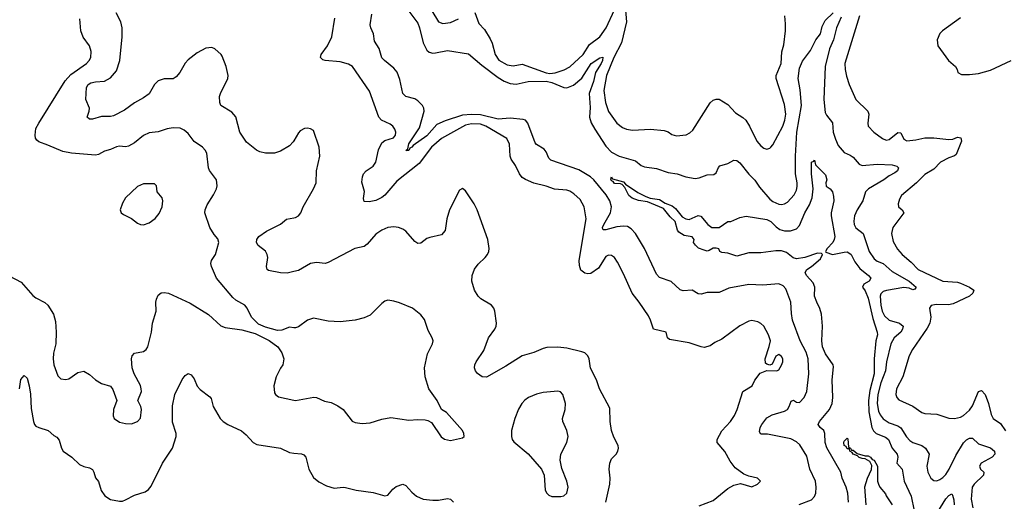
# Model space of a CAD drawing. Header units: inches. Extents: x 1173000 to 1307049, y 522583 to 678455.
# Tile 92 of 256: x 1208161 to 1214763, y 561895 to 565124. Entities that reach past the tile are written whole.
import ezdxf

# ---------------------------------------------------------------- set-up
doc = ezdxf.new("R2010")
doc.units = ezdxf.units.IN
doc.header["$MEASUREMENT"] = 0
doc.layers.add('B2506', color=7, linetype='Continuous')
doc.layers.add('B2516', color=7, linetype='Continuous')

msp = doc.modelspace()

# ---------------------------------------------------------------- linework, layer by layer
at = {"layer": 'B2506', "color": 5}
for points, elevation in [([(1210000, 564312.9), (1209995.4, 564304.6), (1209970, 564278.9), (1209910, 564243.1), (1209870, 564228.7), (1209810, 564228.5), (1209770, 564237.7), (1209748.7, 564248.7), (1209682.2, 564302.2), (1209636.9, 564370), (1209610, 564474), (1209583.6, 564503.6), (1209510, 564549.6), (1209502, 564570), (1209501.7, 564610), (1209507.1, 564630), (1209556.2, 564730), (1209559.5, 564750), (1209545.6, 564810), (1209518.7, 564878.7), (1209512.7, 564890), (1209470, 564929.3), (1209450, 564937.6), (1209410, 564934), (1209350, 564901.2), (1209290, 564855.1), (1209270, 564832.3), (1209234.9, 564770), (1209210, 564741.3), (1209190, 564726.9), (1209130, 564727.4), (1209090, 564715.1), (1209065.8, 564690), (1209030, 564627.6), (1208990, 564599.3), (1208930, 564565.8), (1208863.2, 564516.8), (1208790, 564479.3), (1208770, 564474.7), (1208710, 564474.5), (1208650, 564458), (1208630, 564457.2), (1208614.3, 564470), (1208627.1, 564510), (1208628.2, 564530), (1208603.5, 564590), (1208609.1, 564670), (1208620.2, 564690), (1208638, 564702), (1208670, 564708.6), (1208730, 564711.4), (1208770, 564733.4), (1208810, 564781.5), (1208832.1, 564850), (1208847.3, 565010), (1208847.4, 565070), (1208839.3, 565110), (1208808.3, 565170)], 820), ([(1210000, 563058.6), (1209970, 563062.7), (1209918, 563042), (1209890, 563040.7), (1209810, 563061.6), (1209763.1, 563083.1), (1209714.7, 563130), (1209686.3, 563190), (1209671.3, 563210), (1209610, 563242.9), (1209590, 563260.7), (1209481.6, 563390), (1209446, 563470), (1209443.6, 563490), (1209447.3, 563510), (1209474.5, 563550), (1209495.1, 563630), (1209490, 563655.3), (1209464.8, 563684.8), (1209436, 563730), (1209402, 563830), (1209403.5, 563850), (1209417, 563883), (1209460.5, 563950), (1209480.5, 563990), (1209485.6, 564010), (1209481.6, 564050), (1209433, 564113), (1209427.1, 564130), (1209415.6, 564230), (1209405.1, 564250), (1209386.6, 564270), (1209330, 564308), (1209290, 564360.7), (1209264.6, 564384.6), (1209236.9, 564396.9), (1209190, 564399.1), (1209150, 564393.5), (1209090, 564373.3), (1209030, 564364.7), (1208990, 564348.2), (1208930, 564298.3), (1208890, 564277.2), (1208870, 564272.6), (1208830, 564275.1), (1208810, 564271.5), (1208770, 564253.6), (1208730, 564243.6), (1208690, 564220.9), (1208670, 564215.6), (1208508.7, 564228.7), (1208450, 564239.7), (1208350, 564283.6), (1208290, 564304.5), (1208276.6, 564316.6), (1208267.6, 564330), (1208264.2, 564350), (1208270, 564394), (1208288.3, 564430), (1208465.8, 564714.2), (1208504.1, 564755.9), (1208607.8, 564830), (1208626.3, 564850), (1208636.9, 564870), (1208639.7, 564910), (1208629.7, 564949.7), (1208586.1, 565006.1), (1208571.1, 565050), (1208563.5, 565130)], 840), ([(1210000, 563436.1), (1209954.4, 563425.6), (1209910, 563426), (1209830, 563442), (1209820.9, 563450), (1209816.2, 563470), (1209824.2, 563530), (1209820.5, 563550), (1209810, 563571.8), (1209759.3, 563610), (1209749.6, 563630), (1209750, 563651.3), (1209764, 563670), (1209814.9, 563705.1), (1209910, 563753.4), (1209950, 563786), (1210000, 563796.3)], 820), ([(1208090, 563406.8), (1208170, 563364.9), (1208250, 563274.4), (1208270, 563258.4), (1208330, 563228.2), (1208350.3, 563210), (1208387.6, 563150), (1208401.2, 563101.2), (1208405.6, 563030), (1208404.2, 562950), (1208388.1, 562888.1), (1208385.5, 562850), (1208390.4, 562810), (1208415.8, 562735.8), (1208436.7, 562716.7), (1208470, 562712.4), (1208490, 562716.4), (1208550, 562757.6), (1208590, 562768.2), (1208630, 562746), (1208670, 562710.4), (1208710, 562684.4), (1208770, 562666.8), (1208784.7, 562644.7), (1208813, 562570), (1208790.4, 562510), (1208787, 562467), (1208794.8, 562450), (1208830, 562426.4), (1208870, 562416.3), (1208910, 562414.8), (1208950, 562430.8), (1208970, 562452), (1208978, 562510), (1208973.3, 562530), (1208954, 562570), (1208976.9, 562630), (1208975.8, 562650), (1208970.8, 562670.8), (1208929.4, 562750), (1208916, 562790), (1208909.6, 562850), (1208915.1, 562870), (1208930, 562887.3), (1208990, 562898.4), (1209010, 562913.4), (1209020.5, 562930), (1209044.7, 563030), (1209051.6, 563090), (1209076.9, 563170), (1209073.6, 563230), (1209077.6, 563250), (1209090, 563276.3), (1209110, 563292.4), (1209130, 563295.8), (1209158.8, 563290), (1209303.6, 563223.6), (1209426.8, 563146.8), (1209510.3, 563070.3), (1209539.5, 563059.5), (1209650, 563045.5), (1209738.9, 563018.9), (1209832.9, 562972.9), (1209891.7, 562931.7), (1209919.1, 562890), (1209931, 562850), (1209926, 562810), (1209910, 562788), (1209880.7, 562730), (1209864.9, 562670), (1209870, 562622), (1209876, 562610), (1209895.9, 562595.9), (1210000, 562572.6)], 840), ([(1208159.8, 562650), (1208168.4, 562711.6), (1208190, 562738), (1208210, 562721.1), (1208225.1, 562670), (1208234.1, 562614.1), (1208237.5, 562517.5), (1208252.6, 562430), (1208260.9, 562410), (1208270, 562399.5), (1208290, 562388.9), (1208350.7, 562370), (1208390, 562336.3), (1208410, 562324.9), (1208424.8, 562304.8), (1208442, 562250), (1208452, 562232), (1208510.4, 562190), (1208561.3, 562141.3), (1208590, 562128.5), (1208630, 562119.3), (1208648.5, 562108.5), (1208659.1, 562090), (1208670, 562051.3), (1208688.5, 562028.5), (1208706.3, 561966.3), (1208731.8, 561931.8), (1208770, 561906.4), (1208830, 561895.3), (1208850, 561896.5), (1208870, 561904.6), (1208930, 561936.9), (1209001.6, 561958.4), (1209025.4, 561974.6), (1209043.3, 561996.7), (1209118.9, 562150), (1209184.7, 562250), (1209210.6, 562330), (1209209.8, 562350), (1209186.2, 562426.2), (1209185.2, 562534.8), (1209202, 562610), (1209250, 562710.8), (1209270, 562737.3), (1209290, 562750.7), (1209310, 562742), (1209330, 562716.3), (1209350, 562667.3), (1209370, 562644), (1209436.4, 562596.4), (1209443.8, 562583.8), (1209457.6, 562530), (1209505.5, 562450), (1209526, 562430), (1209557, 562410), (1209647.7, 562367.7), (1209680.3, 562340.3), (1209725.7, 562290), (1209750, 562275.3), (1209910.2, 562250.2), (1209970, 562221.3), (1210000, 562218.4)], 820)]:
    msp.add_lwpolyline(points, dxfattribs=dict(at, elevation=elevation))
at = {"layer": 'B2506', "color": 5, "elevation": 860}
msp.add_lwpolyline([(1209064.7, 564024.7), (1208990, 564022.7), (1208950, 564006), (1208870.6, 563930), (1208850, 563894), (1208834.8, 563850), (1208841, 563830), (1208857.5, 563817.5), (1208910, 563790.4), (1208950, 563760.4), (1208970, 563750.4), (1208990, 563748.5), (1209030, 563763), (1209070, 563790.8), (1209096.1, 563823.9), (1209117, 563870), (1209120.7, 563910), (1209115.1, 563930), (1209082.7, 563970), (1209077.2, 564010)], close=True, dxfattribs=at)
at = {"layer": 'B2516', "color": 5}
for points, elevation in [([(1212214.8, 565290), (1212230.1, 565109.9), (1212195.5, 564970), (1212145.2, 564870), (1212096.4, 564750), (1212077.1, 564650), (1212089.3, 564570), (1212108.9, 564508.9), (1212165.3, 564430), (1212202.4, 564402.4), (1212230, 564390.3), (1212270, 564383.2), (1212390, 564389.3), (1212481.7, 564381.7), (1212510, 564372), (1212534.4, 564354.4), (1212565.7, 564345.7), (1212630, 564351.8), (1212655.2, 564364.8), (1212675.4, 564384.6), (1212790, 564567), (1212810, 564583.7), (1212830, 564590.3), (1212850, 564590.3), (1212910, 564556.4), (1212960.5, 564500.5), (1213010, 564469.1), (1213030, 564450.3), (1213055.5, 564410), (1213104.7, 564310), (1213130, 564279.5), (1213150, 564263.1), (1213170, 564257), (1213190, 564262.4), (1213196.9, 564270), (1213210, 564286), (1213277.7, 564410), (1213291.7, 564450), (1213297.9, 564490), (1213290, 564555.1), (1213234, 564730), (1213234.2, 564750), (1213267.1, 564830), (1213271.5, 564908.5), (1213283.7, 564956.3), (1213295.9, 565050), (1213296.8, 565096.8), (1213291.2, 565150)], 780), ([(1213387.4, 561872.6), (1213470, 561904.9), (1213490, 561928), (1213498.3, 561950), (1213500.4, 561990), (1213496, 562030), (1213459.3, 562110), (1213438.1, 562198.2), (1213393, 562273), (1213370, 562294), (1213332.6, 562312.6), (1213174.6, 562345.4), (1213130, 562346), (1213120.5, 562360.5), (1213125.7, 562390), (1213136, 562410), (1213170, 562454), (1213206.1, 562473.8), (1213290, 562499.7), (1213308.2, 562510), (1213320.7, 562530), (1213333, 562567), (1213350, 562572.2), (1213370, 562560.3), (1213390, 562558), (1213421.3, 562590), (1213438.3, 562630), (1213452.3, 562750), (1213448.8, 562850), (1213434, 562894), (1213394.2, 562970), (1213342.3, 563110), (1213335.1, 563155.1), (1213332.4, 563230), (1213298.6, 563318.6), (1213279.7, 563339.7), (1213250, 563352.7), (1213143.6, 563343.6), (1213049.6, 563349.6), (1212915.3, 563324.7), (1212850, 563294), (1212770, 563295.1), (1212730, 563282.9), (1212710, 563287), (1212670, 563309.6), (1212610, 563306.9), (1212590, 563312.8), (1212529.8, 563369.8), (1212450, 563395.4), (1212430, 563417.6), (1212350, 563589.6), (1212290.8, 563690), (1212261.3, 563721.3), (1212236.7, 563736.7), (1212210, 563740.4), (1212164.8, 563735.2), (1212090, 563714.9), (1212074.3, 563714.3), (1212070, 563719.3), (1212067.8, 563730), (1212076.8, 563750), (1212121.8, 563830), (1212128.4, 563870), (1212117, 563910), (1212094, 563950), (1212011, 564050), (1211989, 564070), (1211910, 564116.6), (1211722.4, 564182.4), (1211710, 564195.4), (1211690, 564239.1), (1211676.9, 564256.9), (1211627.2, 564287.1), (1211618.2, 564298.2), (1211567.8, 564430), (1211551.4, 564450), (1211536.1, 564456.1), (1211450, 564464), (1211370, 564456.9), (1211250, 564486.1), (1211190, 564489.6), (1211130, 564484.8), (1211012.9, 564447.1), (1210957.4, 564422.6), (1210890, 564345.4), (1210798.4, 564281.7), (1210790, 564269), (1210777.6, 564262.4), (1210770, 564247.6), (1210750, 564248), (1210762.7, 564257.3), (1210770, 564291.4), (1210840.6, 564399.4), (1210872.5, 564510), (1210871.7, 564531.7), (1210861.6, 564550), (1210830, 564579.8), (1210810, 564593.1), (1210749.8, 564609.8), (1210730, 564629.5), (1210710, 564722.7), (1210691.8, 564771.7), (1210670, 564799.7), (1210607.6, 564850), (1210590, 564869.6), (1210570.9, 564930.9), (1210540.7, 564980.7), (1210533.3, 565030), (1210515.1, 565070), (1210511.3, 565090), (1210522.3, 565162.2)], 760), ([(1210763.8, 565190), (1210830, 565100.9), (1210842, 565070), (1210865.6, 564970), (1210890, 564920.2), (1210906.6, 564906.6), (1210930, 564900.6), (1210950, 564902), (1211030, 564918.3), (1211170, 564895.2), (1211258.8, 564818.8), (1211370, 564737.7), (1211410, 564711.8), (1211450, 564696.9), (1211490, 564691.9), (1211570, 564709.6), (1211690, 564711.9), (1211730, 564704.2), (1211810, 564669), (1211830, 564667.3), (1211875.2, 564684.8), (1211930, 564732.7), (1211992.5, 564830), (1212050, 564869.2), (1212070, 564872), (1212069.2, 564850), (1212060.8, 564830), (1212021, 564770), (1212008.1, 564710), (1211979.4, 564630), (1211985.4, 564534.6), (1211982.5, 564470), (1211992.7, 564432.7), (1212016.8, 564390), (1212090, 564275.9), (1212130, 564235.1), (1212181.3, 564210), (1212290, 564177.2), (1212327.5, 564147.5), (1212350, 564137.1), (1212430, 564125.6), (1212510, 564099.7), (1212570, 564091.1), (1212626.4, 564070), (1212690, 564059.8), (1212716.9, 564063.1), (1212770, 564084), (1212814.4, 564085.6), (1212830, 564097), (1212846.5, 564133.5), (1212856.5, 564143.5), (1212910, 564159.6), (1212950, 564181.5), (1212970, 564180.9), (1212990, 564164.2), (1213050, 564088.9), (1213090, 564047.4), (1213121.2, 564001.2), (1213190, 563920.3), (1213210, 563905.3), (1213250, 563888.2), (1213270, 563885.5), (1213290, 563888.9), (1213310, 563901.3), (1213353.5, 563950), (1213370, 563982), (1213375, 564005), (1213374.9, 564030), (1213362.1, 564090), (1213362.3, 564210), (1213372.6, 564370), (1213402.9, 564550), (1213394.3, 564654.3), (1213380.7, 564730), (1213390, 564798.8), (1213410, 564845.5), (1213462.6, 564917.4), (1213499.3, 564990), (1213529.9, 565030.1), (1213541.7, 565078.3), (1213561.2, 565118.8), (1213615.6, 565170)], 760), ([(1210924.4, 565184.4), (1210969.3, 565109.3), (1210999.2, 565099.2), (1211050, 565106.5), (1211104, 565130)], 780), ([(1211212.4, 565172.4), (1211239.4, 565099.4), (1211278.6, 565058.6), (1211316.1, 564996.1), (1211328, 564968), (1211348.9, 564890), (1211373.6, 564853.6), (1211430, 564821.2), (1211470, 564815.3), (1211530, 564825.3), (1211690, 564767.1), (1211716.3, 564763.7), (1211752.4, 564767.6), (1211811.5, 564788.5), (1211850, 564807.5), (1211938.6, 564890), (1211982.6, 564957.4), (1212050, 565010.1), (1212093.8, 565070), (1212148.8, 565190)], 780), ([(1213670, 565140.9), (1213636.9, 565070), (1213617.8, 564990), (1213590, 564929.7), (1213561.7, 564810), (1213551.9, 564590), (1213562.5, 564502.5), (1213570, 564484.2), (1213611.9, 564431.9), (1213615.8, 564370), (1213630, 564323.7), (1213650, 564281.3), (1213690, 564233.8), (1213730, 564216.9), (1213750, 564201.5), (1213790, 564155.9), (1213810, 564146.1), (1213910, 564156.5), (1214011.4, 564151.4), (1214041.7, 564141.7), (1214054.4, 564130), (1214047.2, 564110), (1214030, 564096.8), (1213990, 564077.2), (1213954.3, 564050), (1213852.4, 563990), (1213832, 563970), (1213813.4, 563910), (1213777.3, 563850), (1213759.3, 563810), (1213753.9, 563773.9), (1213756.9, 563750), (1213767.6, 563727.6), (1213816, 563690), (1213856.3, 563570), (1213890, 563520.2), (1213910, 563506), (1213950, 563489.4), (1214010, 563436.8), (1214125.8, 563370), (1214171.8, 563330), (1214162.5, 563317.5), (1214150, 563313.3), (1214124.2, 563324.2), (1214090, 563327.8), (1213972.3, 563307.7), (1213950, 563301.3), (1213934.1, 563285.9), (1213930.2, 563269.9), (1213936, 563210), (1213944, 563170), (1213958.7, 563138.7), (1213990, 563109.5), (1214059.3, 563090), (1214085.8, 563070), (1214081, 563050), (1214068.4, 563030), (1214023.5, 562990), (1214002.6, 562950), (1213972.1, 562830), (1213965.9, 562770), (1213935.5, 562690), (1213915.7, 562610), (1213909.7, 562550), (1213919.8, 562499.8), (1213930, 562473.8), (1213950, 562447.7), (1213990, 562420.5), (1214050, 562400.5), (1214068.2, 562388.2), (1214106.6, 562326.6), (1214130, 562301.6), (1214150, 562288.6), (1214209.4, 562269.4), (1214235.3, 562250), (1214258.7, 562210), (1214243.6, 562130), (1214249.1, 562090), (1214270, 562050.4), (1214290, 562034.4), (1214310, 562032.2), (1214330, 562040.9), (1214350, 562053.8), (1214370, 562074.9), (1214392.9, 562110), (1214437.4, 562202.6), (1214490, 562287.8), (1214510, 562307.9), (1214530, 562318.9), (1214550, 562317.6), (1214590, 562279.6), (1214670, 562254), (1214697.6, 562230), (1214698.9, 562210), (1214682, 562190), (1214607.2, 562150), (1214596.5, 562130), (1214604, 562110), (1214624.9, 562090), (1214623.6, 562070), (1214560.2, 562010), (1214548.5, 561990), (1214540.6, 561910), (1214552.7, 561850)], 760), ([(1213791.3, 565150), (1213694.7, 564830), (1213695.2, 564790), (1213705.7, 564745.7), (1213722.7, 564690), (1213768.1, 564590), (1213848.8, 564510), (1213854.9, 564490), (1213847, 564430), (1213850.4, 564410), (1213888, 564370), (1213947.1, 564327.1), (1213970, 564317.4), (1213990, 564320.8), (1214050, 564368.2), (1214070, 564365.3), (1214090, 564324.2), (1214110, 564312.9), (1214170, 564318.2), (1214230, 564332.2), (1214290, 564332.4), (1214390, 564320.1), (1214417.2, 564322.9), (1214450, 564336.1), (1214472, 564332), (1214476.5, 564310), (1214439.2, 564220.8), (1214428.3, 564211.7), (1214390, 564198), (1214336.1, 564170), (1214290, 564121.4), (1214230, 564086.3), (1214174.6, 564030), (1214074.7, 563945.3), (1214059.5, 563920.5), (1214050.3, 563890), (1214054.4, 563870), (1214078, 563850), (1214090.2, 563830), (1214015.1, 563730), (1214005.6, 563690), (1214016.9, 563636.9), (1214046.6, 563586.6), (1214078, 563550), (1214138.4, 563498.4), (1214185.5, 563450), (1214350, 563371.9), (1214450, 563363.5), (1214470, 563357.8), (1214530.5, 563330), (1214559.5, 563310), (1214551.7, 563290), (1214530.1, 563269.9), (1214420.9, 563219.1), (1214388.8, 563211.2), (1214305, 563215), (1214271.7, 563208.3), (1214261.3, 563190), (1214269.2, 563130), (1214264.2, 563090), (1214245, 563055), (1214148.3, 562911.7), (1214125.6, 562870), (1214082.2, 562730), (1214040.2, 562650), (1214034.9, 562610), (1214042.3, 562590), (1214055.5, 562575.5), (1214150, 562532.4), (1214210, 562490.3), (1214230, 562483.2), (1214310, 562478.5), (1214390, 562452.9), (1214430, 562449.2), (1214470, 562458.6), (1214490, 562470.2), (1214530, 562506.8), (1214550, 562536), (1214589.1, 562630), (1214610, 562638.3), (1214633.6, 562610), (1214657.9, 562550), (1214675.8, 562475.8), (1214688.1, 562450), (1214736.9, 562416.9), (1214770, 562366.9)], 780), ([(1212716.6, 561863.4), (1212810, 561900.3), (1212910, 561981.1), (1212950, 562003.1), (1212993.4, 562013.4), (1213070, 561991), (1213108.7, 562010), (1213128, 562030), (1213108.9, 562048.9), (1213050, 562062.7), (1213016.9, 562076.9), (1212959.3, 562119.3), (1212924.3, 562164.3), (1212888, 562228), (1212838.5, 562290), (1212838.2, 562310), (1212870, 562366.3), (1212927.6, 562430), (1212953.7, 562470), (1212971, 562510), (1213010, 562630.4), (1213071.5, 562668.5), (1213090, 562707.3), (1213127, 562753), (1213171.6, 562771.6), (1213238, 562770), (1213250, 562776), (1213270, 562807.3), (1213278.3, 562830), (1213277.7, 562850), (1213270, 562866.6), (1213250, 562879.5), (1213230, 562869), (1213206, 562814), (1213190, 562808), (1213170, 562814), (1213162, 562822), (1213159.6, 562850), (1213187.4, 562932.6), (1213194.2, 562970), (1213182.7, 563010), (1213150, 563069.6), (1213130, 563087.8), (1213110, 563098), (1213070, 563106.3), (1213050, 563102), (1212990, 563071.1), (1212870, 562981.7), (1212820.9, 562959.1), (1212790, 562938), (1212750, 562926.6), (1212729.7, 562929.7), (1212650, 562958.3), (1212518.9, 562978.9), (1212503.7, 562990), (1212496, 563030), (1212409.8, 563049.8), (1212391, 563110), (1212377.7, 563137.7), (1212315.1, 563230), (1212268.3, 563290), (1212210, 563421.2), (1212170, 563499), (1212149, 563530), (1212130, 563542.7), (1212110, 563546), (1212090, 563536), (1212041.5, 563458.5), (1211990, 563422.9), (1211970, 563419.6), (1211950, 563423.6), (1211924.5, 563444.5), (1211915.5, 563475.5), (1211912.7, 563510), (1211958.4, 563790), (1211946.2, 563870), (1211918.7, 563918.7), (1211877.6, 563957.6), (1211850, 563974), (1211830, 563980.3), (1211747.5, 563987.5), (1211690, 564008.7), (1211608.9, 564028.9), (1211551.8, 564051.8), (1211530, 564066), (1211511.4, 564091.4), (1211486.5, 564146.5), (1211456.8, 564190), (1211450.7, 564210), (1211444.2, 564290), (1211427.7, 564327.7), (1211287.4, 564410), (1211250, 564424.7), (1211190, 564426.9), (1211150, 564417.9), (1210990, 564328.6), (1210922.1, 564270), (1210840.2, 564159.8), (1210690, 564042.2), (1210610, 563947.5), (1210589, 563931), (1210550, 563911.3), (1210503.3, 563903.3), (1210470, 563906), (1210465.4, 563925.4), (1210473.3, 563973.3), (1210455.9, 564035.9), (1210459.1, 564070), (1210467.1, 564090), (1210484.6, 564110), (1210530, 564141.9), (1210550, 564169.2), (1210567.5, 564252.5), (1210590, 564298.5), (1210610, 564314.5), (1210667.8, 564332.2), (1210681.7, 564350), (1210684, 564370), (1210677.4, 564390), (1210663.6, 564410), (1210644.1, 564424.1), (1210587, 564450), (1210569.6, 564470), (1210505.5, 564645.5), (1210393.3, 564810), (1210366, 564826), (1210310, 564841.4), (1210208.7, 564850), (1210194.5, 564854.5), (1210178, 564870), (1210182.9, 564890), (1210224.2, 564950), (1210253.6, 565010), (1210273.7, 565133.7)], 780), ([(1214470, 565136.3), (1214348, 565050), (1214330, 565032), (1214312.4, 564990), (1214318, 564950), (1214388, 564850), (1214435.5, 564810), (1214446.4, 564790), (1214450.7, 564770), (1214475.8, 564755.8), (1214530, 564756), (1214590, 564763.1), (1214670, 564786.3), (1214810, 564850.3)], 820), ([(1210000, 563796.3), (1210010, 563798.4), (1210030, 563808.7), (1210045.1, 563830), (1210062, 563870), (1210132, 563990), (1210149.7, 564030), (1210150.9, 564110), (1210174, 564210), (1210169.7, 564269.6), (1210130, 564381.2), (1210111.7, 564391.7), (1210090, 564397), (1210070, 564393.6), (1210041.2, 564378.8), (1210030, 564366.6), (1210000, 564312.9)], 820), ([(1213717.6, 561890), (1213714.6, 561950), (1213702.7, 561990), (1213676.1, 562050), (1213666, 562090), (1213572.9, 562252.9), (1213562.6, 562290), (1213559.2, 562350), (1213552.4, 562370), (1213528.2, 562390), (1213515.1, 562410), (1213523.5, 562430), (1213590.7, 562509.3), (1213607.6, 562550), (1213613.2, 562590), (1213608.9, 562710), (1213616.6, 562796.6), (1213615, 562810), (1213563, 562883), (1213544, 562930), (1213540.4, 562970), (1213544.3, 563070), (1213537.5, 563150), (1213527, 563187), (1213504.8, 563230), (1213490.8, 563270), (1213492.8, 563330), (1213480.7, 563360.7), (1213437.6, 563410), (1213428.1, 563430), (1213439.1, 563450), (1213470, 563470.2), (1213530, 563520.9), (1213543.9, 563550), (1213536.9, 563556.9), (1213510, 563559.6), (1213424.9, 563530), (1213370, 563521.8), (1213347.5, 563527.5), (1213302.5, 563562.5), (1213270, 563573.6), (1213230, 563573.7), (1213130, 563560.1), (1213050, 563561.4), (1212970, 563539.2), (1212910, 563558.5), (1212870, 563562.7), (1212855.3, 563570), (1212848.7, 563588.7), (1212830, 563593.2), (1212810, 563592.7), (1212784, 563576), (1212770, 563572.7), (1212750, 563578), (1212712.9, 563592.9), (1212691.4, 563611.4), (1212679, 563630), (1212684, 563650), (1212670, 563668.7), (1212616.2, 563676.2), (1212580.4, 563700.4), (1212572.5, 563712.5), (1212556.9, 563770), (1212522.4, 563802.4), (1212478.1, 563858.2), (1212370, 563903.8), (1212310, 563912.7), (1212266.8, 563926.8), (1212245.6, 563945.6), (1212219.3, 563999.3), (1212199.5, 564019.5), (1212190, 564024.2), (1212150, 564026.4), (1212140.2, 564040.2), (1212130, 564044.7), (1212125.3, 564054.7), (1212128.7, 564070), (1212136.7, 564056.7), (1212210, 564036), (1212222, 564022), (1212305.3, 563965.3), (1212358.8, 563938.8), (1212387.3, 563927.3), (1212450, 563918.4), (1212490, 563892.9), (1212535.9, 563875.9), (1212558.3, 563858.3), (1212602.9, 563802.9), (1212628.3, 563788.3), (1212650, 563783.5), (1212710, 563812), (1212727.1, 563807.1), (1212774, 563750), (1212802.8, 563730), (1212850, 563730.7), (1212910, 563771), (1212930, 563771), (1212990, 563798.8), (1213032.1, 563807.9), (1213170, 563785.3), (1213198, 563770), (1213234.3, 563734.3), (1213258.5, 563718.5), (1213290, 563709.3), (1213330, 563707.8), (1213370, 563721.8), (1213390, 563744.2), (1213425.7, 563830), (1213456.4, 563883.6), (1213474.5, 563930), (1213481.3, 563990), (1213471, 564090), (1213469.8, 564169.8), (1213485.2, 564174.8), (1213490, 564182), (1213497.3, 564150), (1213563, 564083), (1213572.7, 564050), (1213566.3, 564030), (1213568.8, 564008.8), (1213594.8, 563990), (1213610, 563971), (1213618.7, 563938.7), (1213618.9, 563910), (1213601.2, 563830), (1213601.6, 563810), (1213625.7, 563670), (1213622.1, 563650), (1213612.1, 563630), (1213575.7, 563590), (1213564, 563570), (1213565.6, 563565.6), (1213610, 563550.1), (1213690, 563566.4), (1213710, 563567.9), (1213721.5, 563561.5), (1213735.2, 563550), (1213760, 563500), (1213794.8, 563454.8), (1213851.6, 563410), (1213868.7, 563390), (1213856, 563370), (1213820.4, 563350), (1213812.9, 563330), (1213830, 563305.8), (1213850, 563256.1), (1213881.4, 563121.4), (1213910.7, 563030), (1213911.8, 563010), (1213902.6, 562970), (1213890.1, 562849.9), (1213889.7, 562750), (1213862.3, 562637.7), (1213851.3, 562570), (1213854.9, 562494.9), (1213875.2, 562390), (1213886.5, 562366.5), (1213904.8, 562350), (1213965.6, 562325.6), (1213986.1, 562310), (1214011.6, 562251.6), (1214044.5, 562210), (1214048.4, 562190), (1214042.3, 562150), (1214077.7, 562110), (1214091.2, 562030), (1214137.8, 561930), (1214158.9, 561830)], 740), ([(1212091.8, 561890), (1212118.7, 562010), (1212120.4, 562050), (1212113.5, 562110), (1212118.3, 562150), (1212130, 562179.1), (1212159.5, 562210), (1212172, 562230), (1212176.2, 562250), (1212174, 562270), (1212145.1, 562325.1), (1212129.7, 562370), (1212120.4, 562430), (1212118.7, 562518.7), (1212048.3, 562650), (1212028.2, 562710), (1211987.9, 562787.9), (1211979.2, 562850), (1211970.7, 562870.7), (1211950, 562889.6), (1211930, 562897.7), (1211830, 562920.7), (1211770, 562927.9), (1211694.4, 562925.6), (1211670, 562919.7), (1211608.2, 562891.8), (1211529.3, 562870.7), (1211420, 562800), (1211290, 562726.3), (1211262.7, 562730), (1211231.2, 562751.2), (1211217, 562770), (1211209.6, 562790), (1211213.6, 562810), (1211222.4, 562830), (1211273.7, 562906.3), (1211303.5, 562990), (1211346, 563050), (1211354.7, 563070), (1211356.9, 563090), (1211347.3, 563170), (1211339.5, 563190), (1211323.7, 563210), (1211252.3, 563252.3), (1211234, 563270), (1211211.3, 563310), (1211193, 563370), (1211194.7, 563410), (1211209.7, 563450.3), (1211234.1, 563485.8), (1211282, 563530), (1211297, 563550), (1211307, 563570), (1211309.6, 563590.4), (1211299.7, 563650), (1211228.5, 563850), (1211208.4, 563890), (1211150, 563977.2), (1211130, 563993.2), (1211110, 563981.2), (1211042.6, 563850), (1211024.6, 563790), (1211013.8, 563710), (1210990, 563681.3), (1210910, 563664.7), (1210890, 563656.9), (1210850, 563626), (1210830, 563623.6), (1210810, 563636.9), (1210750, 563706.6), (1210730, 563719.3), (1210701.2, 563730), (1210670, 563735), (1210630, 563730.7), (1210590, 563712.8), (1210550, 563686), (1210490, 563619.7), (1210470, 563604), (1210408.5, 563590), (1210230, 563495.6), (1210210, 563489.6), (1210150, 563495.1), (1210111.3, 563490), (1210030, 563443), (1210000, 563436.1)], 820), ([(1210000, 562572.6), (1210010, 562570.4), (1210132.5, 562592.5), (1210150, 562590.5), (1210205.4, 562565.4), (1210250, 562557.6), (1210294.8, 562534.8), (1210330.2, 562510.2), (1210390, 562432.4), (1210410, 562423.1), (1210457.2, 562417.2), (1210510, 562420.9), (1210590, 562446), (1210650, 562456.3), (1210770, 562438.8), (1210830, 562443), (1210880.5, 562440.5), (1210897.1, 562437.1), (1210922.5, 562422.5), (1210986.6, 562326.6), (1211010, 562310.8), (1211050, 562302.8), (1211130, 562321), (1211142, 562330), (1211139, 562350), (1211129, 562370), (1211022, 562490), (1210988.7, 562510), (1210959.3, 562570), (1210904.5, 562650), (1210879.6, 562730), (1210874.7, 562790), (1210896.4, 562883.6), (1210929.4, 562950), (1210932.3, 562970), (1210927, 562990), (1210900.1, 563040.1), (1210874.5, 563114.5), (1210850, 563146), (1210794, 563190), (1210706.7, 563226.7), (1210670, 563237.6), (1210630, 563242.9), (1210610, 563237), (1210590, 563222), (1210510, 563142.4), (1210470, 563124), (1210410, 563109.7), (1210310, 563097.4), (1210230, 563103), (1210130, 563122), (1210091.4, 563108.6), (1210030, 563065.2), (1210010, 563057.2), (1210000, 563058.6)], 840), ([(1213835.8, 561870), (1213828, 561992), (1213845.6, 562050), (1213871.9, 562108.1), (1213875.1, 562135.1), (1213862, 562162), (1213830, 562179.3), (1213810, 562180.7), (1213790, 562188.2), (1213779.1, 562199.1), (1213749.7, 562210), (1213743, 562223), (1213728.2, 562230), (1213726, 562246), (1213710, 562246.9), (1213702.5, 562262.5), (1213690, 562268), (1213686.6, 562290), (1213690, 562299.1), (1213710, 562318.8), (1213714.6, 562314.6), (1213717.3, 562257.3), (1213732.7, 562250), (1213738, 562238), (1213750, 562237), (1213776.1, 562216.1), (1213830, 562200.7), (1213850, 562199.3), (1213866.8, 562190), (1213876.1, 562176.1), (1213890, 562170.4), (1213912.5, 562130), (1213913.6, 562030), (1213918.5, 562010), (1213929.4, 561989.4), (1213965.3, 561945.3), (1213970, 561931.3), (1214010, 561872)], 720), ([(1210000, 562218.4), (1210050, 562213.6), (1210066, 562206), (1210078.9, 562190), (1210100.7, 562110), (1210130, 562054.9), (1210165.6, 562025.6), (1210218.1, 561998.1), (1210270, 561982.5), (1210329.2, 561989.2), (1210346.5, 561986.5), (1210418, 561970), (1210530, 561952.7), (1210610, 561930.6), (1210630, 561934.8), (1210663.1, 561976.9), (1210685.2, 561994.8), (1210730, 562010.4), (1210750, 562000.7), (1210790, 561956.3), (1210822, 561930), (1210866, 561910), (1210930, 561901.3), (1210970, 561902.8), (1211030, 561914.3), (1211050, 561908.7), (1211070, 561888)], 820), ([(1214316.9, 561823.1), (1214370, 561911.9), (1214390, 561934.2), (1214410, 561944.9), (1214416.4, 561936.4), (1214424.6, 561904.6), (1214426, 561870)], 740)]:
    msp.add_lwpolyline(points, dxfattribs=dict(at, elevation=elevation))
at = {"layer": 'B2516', "color": 5, "elevation": 840}
msp.add_lwpolyline([(1211770, 562633.3), (1211670, 562623.7), (1211626.7, 562613.3), (1211573, 562590), (1211547.6, 562572.4), (1211528.4, 562551.6), (1211506.3, 562513.7), (1211480.3, 562450), (1211458.7, 562370), (1211458.4, 562330), (1211463.8, 562310), (1211474.1, 562294.1), (1211570, 562213), (1211659.3, 562110), (1211677.1, 562070), (1211684.9, 561970), (1211696, 561950), (1211710, 561936), (1211730, 561926.8), (1211790, 561927.3), (1211810, 561931), (1211829, 561950), (1211839.5, 561990), (1211829.6, 562030), (1211795.2, 562115.2), (1211785.1, 562170), (1211789.7, 562210), (1211829.6, 562290), (1211839.6, 562330), (1211829.6, 562370), (1211802.4, 562430), (1211801.1, 562450), (1211817.7, 562510), (1211820.5, 562550), (1211802.4, 562610), (1211788.2, 562628.2)], close=True, dxfattribs=at)

doc.saveas('drawing.dxf')
